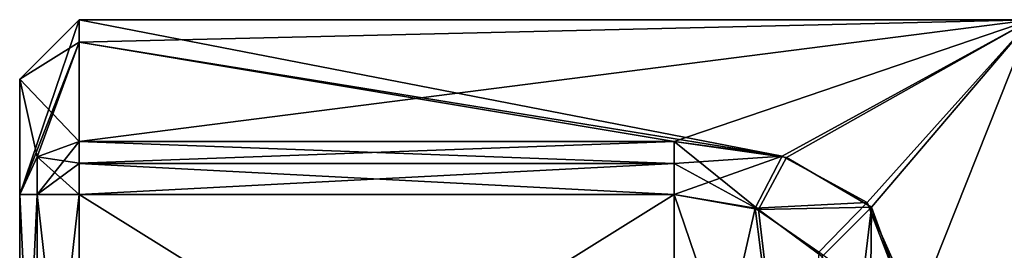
# Model space of a CAD drawing. Extents: x -23 to 470, y -2000 to 0.
# Tile 127 of 198: x -23.1 to -14.83, y -20.69 to -18.75. Entities that reach past the tile are written whole.
import ezdxf

# ---------------------------------------------------------------- set-up
doc = ezdxf.new("R2010")
doc.units = 0
doc.header["$LTSCALE"] = 64.718028
for name, color, linetype in [('10', 7, 'CONTINUOUS'), ('2', 7, 'CONTINUOUS'), ('24', 7, 'CONTINUOUS'), ('25', 7, 'CONTINUOUS'), ('29', 7, 'CONTINUOUS'), ('38', 7, 'CONTINUOUS'), ('42', 7, 'CONTINUOUS'), ('43', 7, 'CONTINUOUS'), ('47', 7, 'CONTINUOUS'), ('51', 7, 'CONTINUOUS'), ('52', 7, 'CONTINUOUS'), ('58', 7, 'CONTINUOUS'), ('59', 7, 'CONTINUOUS'), ('67', 7, 'CONTINUOUS'), ('68', 7, 'CONTINUOUS'), ('9', 7, 'CONTINUOUS')]:
    doc.layers.add(name, color=color, linetype=linetype)

msp = doc.modelspace()

# ---------------------------------------------------------------- linework, layer by layer
at = {"layer": '10', "color": 7, "linetype": 'CONTINUOUS'}
for points in [[(-22.6, -18.75), (-14.6, -18.75), (-16.6928, -19.8955, -4.4586), (-22.6, -18.75)], [(-22.6, -18.9382, -1.8564), (-22.6, -18.75), (-16.6928, -19.8955, -4.4586), (-22.6, -18.9382, -1.8564)], [(-16.6928, -19.8955, -4.4586), (-14.6, -18.75), (-15.9792, -20.286, -5.1046), (-16.6928, -19.8955, -4.4586)], [(-14.6, -18.75), (-14.6, -23.3754, -8.0109), (-15.9792, -20.286, -5.1046), (-14.6, -18.75)], [(-22.6, -19.7731, -4.2286), (-22.6, -18.9382, -1.8564), (-17.6, -19.7731, -4.2286), (-22.6, -19.7731, -4.2286)], [(-17.6, -19.7731, -4.2286), (-22.6, -18.9382, -1.8564), (-16.6928, -19.8955, -4.4586), (-17.6, -19.7731, -4.2286)], [(-15.9792, -20.286, -5.1046), (-14.6, -23.3754, -8.0109), (-15.6, -21.2672, -6.3429), (-15.9792, -20.286, -5.1046)]]:
    msp.add_3dface(points, dxfattribs=at)
at = {"layer": '2', "color": 7, "linetype": 'CONTINUOUS'}
for points in [[(-23.1, -19.2501, 0), (-23.1, -20.2176, -4), (-23.1, -20.2176, 4), (-23.1, -19.2501, 0)], [(-23.1, -20.2176, -4), (-23.1, -23.3363, -4), (-23.1, -20.2176, 4), (-23.1, -20.2176, -4)], [(-23.1, -20.2176, 4), (-23.1, -23.3363, -4), (-23.1, -22.5, 0.0008), (-23.1, -20.2176, 4)], [(-23.1, -23.3363, 4), (-23.1, -20.2176, 4), (-23.1, -22.5, 0.0008), (-23.1, -23.3363, 4)]]:
    msp.add_3dface(points, dxfattribs=at)
at = {"layer": '24', "color": 7, "linetype": 'CONTINUOUS'}
for points in [[(-17.6, -23.3363, -4.5), (-22.6, -23.3363, -4.5), (-17.6, -20.2178, -4.5), (-17.6, -23.3363, -4.5)], [(-22.6, -23.3363, -4.5), (-22.6, -20.2178, -4.5), (-17.6, -20.2178, -4.5), (-22.6, -23.3363, -4.5)]]:
    msp.add_3dface(points, dxfattribs=at)
at = {"layer": '25', "color": 7, "linetype": 'CONTINUOUS'}
for points in [[(-22.6, -20.2178, 4.5), (-22.6, -23.3363, 4.5), (-17.6, -23.3363, 4.5), (-22.6, -20.2178, 4.5)], [(-17.6, -20.2178, 4.5), (-22.6, -20.2178, 4.5), (-17.6, -23.3363, 4.5), (-17.6, -20.2178, 4.5)]]:
    msp.add_3dface(points, dxfattribs=at)
at = {"layer": '29', "color": 7, "linetype": 'CONTINUOUS'}
for points in [[(-17.6, -20.2178, 4.5), (-17.6, -23.3363, 4.5), (-16.5393, -23.3363, 4.9393), (-17.6, -20.2178, 4.5)], [(-17.6, -20.2178, 4.5), (-16.5393, -23.3363, 4.9393), (-16.891, -20.3445, 4.6781), (-17.6, -20.2178, 4.5)], [(-16.891, -20.3445, 4.6781), (-16.5393, -23.3363, 4.9393), (-16.3558, -20.7393, 5.1622), (-16.891, -20.3445, 4.6781)]]:
    msp.add_3dface(points, dxfattribs=at)
at = {"layer": '38', "color": 7, "linetype": 'CONTINUOUS'}
for points in [[(-17.6, -23.3363, -4.5), (-17.6, -20.2178, -4.5), (-16.9194, -20.3336, -4.6633), (-17.6, -23.3363, -4.5)], [(-16.5393, -23.3363, -4.9393), (-17.6, -23.3363, -4.5), (-16.9194, -20.3336, -4.6633), (-16.5393, -23.3363, -4.9393)], [(-16.3841, -20.7032, -5.1215), (-16.5393, -23.3363, -4.9393), (-16.9194, -20.3336, -4.6633), (-16.3841, -20.7032, -5.1215)]]:
    msp.add_3dface(points, dxfattribs=at)
at = {"layer": '42', "color": 7, "linetype": 'CONTINUOUS'}
for points in [[(-17.6, -19.7731, 4.2286), (-22.6, -19.7731, 4.2286), (-22.6, -19.9563, 4.4262), (-17.6, -19.7731, 4.2286)], [(-17.6, -19.9573, 4.4268), (-17.6, -19.7731, 4.2286), (-22.6, -19.9563, 4.4262), (-17.6, -19.9573, 4.4268)], [(-22.6, -20.2178, 4.5), (-17.6, -19.9573, 4.4268), (-22.6, -19.9563, 4.4262), (-22.6, -20.2178, 4.5)], [(-22.6, -20.2178, 4.5), (-17.6, -20.2178, 4.5), (-17.6, -19.9573, 4.4268), (-22.6, -20.2178, 4.5)]]:
    msp.add_3dface(points, dxfattribs=at)
at = {"layer": '43', "color": 7, "linetype": 'CONTINUOUS'}
for points in [[(-16.655, -19.907, 4.4795), (-17.6, -19.7731, 4.2286), (-16.891, -20.3445, 4.6781), (-16.655, -19.907, 4.4795)], [(-16.891, -20.3445, 4.6781), (-17.6, -19.7731, 4.2286), (-17.6, -19.9573, 4.4268), (-16.891, -20.3445, 4.6781)], [(-15.9414, -20.3242, 5.1618), (-16.655, -19.907, 4.4795), (-16.891, -20.3445, 4.6781), (-15.9414, -20.3242, 5.1618)], [(-17.6, -20.2178, 4.5), (-16.891, -20.3445, 4.6781), (-17.6, -19.9573, 4.4268), (-17.6, -20.2178, 4.5)], [(-15.9414, -20.3242, 5.1618), (-16.891, -20.3445, 4.6781), (-16.3558, -20.7393, 5.1622), (-15.9414, -20.3242, 5.1618)], [(-16.1, -21.6311, 6), (-15.9414, -20.3242, 5.1618), (-16.3558, -20.7393, 5.1622), (-16.1, -21.6311, 6)], [(-15.9414, -20.3242, 5.1618), (-16.1, -21.6311, 6), (-15.9536, -21.3738, 6.2424), (-15.9414, -20.3242, 5.1618)], [(-15.6, -21.2672, 6.3429), (-15.9414, -20.3242, 5.1618), (-15.9536, -21.3738, 6.2424), (-15.6, -21.2672, 6.3429)]]:
    msp.add_3dface(points, dxfattribs=at)
at = {"layer": '47', "color": 7, "linetype": 'CONTINUOUS'}
for points in [[(-23.1, -19.2501, 0), (-23.1, -20.2176, 4), (-22.6, -18.75), (-23.1, -19.2501, 0)], [(-23.1, -19.2501, 0), (-22.6, -18.75), (-22.6, -18.9382, -1.8564), (-23.1, -19.2501, 0)], [(-23.1, -20.2176, 4), (-22.6, -18.9379, 1.8547), (-22.6, -18.75), (-23.1, -20.2176, 4)], [(-22.6, -18.9379, 1.8547), (-23.1, -20.2176, 4), (-22.9536, -19.9034, 4.1616), (-22.6, -18.9379, 1.8547)], [(-23.1, -19.2501, 0), (-22.6, -18.9382, -1.8564), (-22.6, -19.7731, -4.2286), (-23.1, -19.2501, 0)], [(-22.6, -19.7731, 4.2286), (-22.6, -18.9379, 1.8547), (-22.9536, -19.9034, 4.1616), (-22.6, -19.7731, 4.2286)], [(-23.1, -20.2176, -4), (-23.1, -19.2501, 0), (-22.9533, -19.9032, -4.1617), (-23.1, -20.2176, -4)], [(-23.1, -19.2501, 0), (-22.6, -19.7731, -4.2286), (-22.9533, -19.9032, -4.1617), (-23.1, -19.2501, 0)]]:
    msp.add_3dface(points, dxfattribs=at)
at = {"layer": '51', "color": 7, "linetype": 'CONTINUOUS'}
for points in [[(-17.6, -19.7731, -4.2286), (-16.6928, -19.8955, -4.4586), (-17.6, -19.9573, -4.4268), (-17.6, -19.7731, -4.2286)], [(-17.6, -20.2178, -4.5), (-16.6928, -19.8955, -4.4586), (-16.9194, -20.3336, -4.6633), (-17.6, -20.2178, -4.5)], [(-16.6928, -19.8955, -4.4586), (-17.6, -20.2178, -4.5), (-17.6, -19.9573, -4.4268), (-16.6928, -19.8955, -4.4586)], [(-16.6928, -19.8955, -4.4586), (-15.9792, -20.286, -5.1046), (-16.9194, -20.3336, -4.6633), (-16.6928, -19.8955, -4.4586)], [(-15.9792, -20.286, -5.1046), (-16.3841, -20.7032, -5.1215), (-16.9194, -20.3336, -4.6633), (-15.9792, -20.286, -5.1046)], [(-15.9792, -20.286, -5.1046), (-15.6, -21.2672, -6.3429), (-16.3841, -20.7032, -5.1215), (-15.9792, -20.286, -5.1046)]]:
    msp.add_3dface(points, dxfattribs=at)
at = {"layer": '52', "color": 7, "linetype": 'CONTINUOUS'}
for points in [[(-22.6, -19.7731, -4.2286), (-17.6, -19.7731, -4.2286), (-17.6, -19.9573, -4.4268), (-22.6, -19.7731, -4.2286)], [(-22.6, -19.7731, -4.2286), (-17.6, -19.9573, -4.4268), (-22.6, -19.9573, -4.4268), (-22.6, -19.7731, -4.2286)], [(-17.6, -20.2178, -4.5), (-22.6, -20.2178, -4.5), (-22.6, -19.9573, -4.4268), (-17.6, -20.2178, -4.5)], [(-17.6, -19.9573, -4.4268), (-17.6, -20.2178, -4.5), (-22.6, -19.9573, -4.4268), (-17.6, -19.9573, -4.4268)]]:
    msp.add_3dface(points, dxfattribs=at)
at = {"layer": '58', "color": 7, "linetype": 'CONTINUOUS'}
for points in [[(-23.1, -23.3363, -4), (-23.1, -20.2176, -4), (-22.9533, -20.2178, -4.3538), (-23.1, -23.3363, -4)], [(-22.9536, -23.3363, -4.3536), (-23.1, -23.3363, -4), (-22.9533, -20.2178, -4.3538), (-22.9536, -23.3363, -4.3536)], [(-22.6, -20.2178, -4.5), (-22.6, -23.3363, -4.5), (-22.9536, -23.3363, -4.3536), (-22.6, -20.2178, -4.5)], [(-22.6, -20.2178, -4.5), (-22.9536, -23.3363, -4.3536), (-22.9533, -20.2178, -4.3538), (-22.6, -20.2178, -4.5)]]:
    msp.add_3dface(points, dxfattribs=at)
at = {"layer": '59', "color": 7, "linetype": 'CONTINUOUS'}
for points in [[(-23.1, -20.2176, 4), (-23.1, -23.3363, 4), (-22.9536, -23.3363, 4.3536), (-23.1, -20.2176, 4)], [(-23.1, -20.2176, 4), (-22.9536, -23.3363, 4.3536), (-22.9538, -20.2178, 4.3533), (-23.1, -20.2176, 4)], [(-22.6, -23.3363, 4.5), (-22.6, -20.2178, 4.5), (-22.9538, -20.2178, 4.3533), (-22.6, -23.3363, 4.5)], [(-22.9536, -23.3363, 4.3536), (-22.6, -23.3363, 4.5), (-22.9538, -20.2178, 4.3533), (-22.9536, -23.3363, 4.3536)]]:
    msp.add_3dface(points, dxfattribs=at)
at = {"layer": '67', "color": 7, "linetype": 'CONTINUOUS'}
for points in [[(-22.6, -19.7731, 4.2286), (-22.9536, -19.9034, 4.1616), (-22.6, -19.9563, 4.4262), (-22.6, -19.7731, 4.2286)], [(-23.1, -20.2176, 4), (-22.9538, -20.2178, 4.3533), (-22.9536, -19.9034, 4.1616), (-23.1, -20.2176, 4)], [(-22.9538, -20.2178, 4.3533), (-22.6, -20.2178, 4.5), (-22.9536, -19.9034, 4.1616), (-22.9538, -20.2178, 4.3533)], [(-22.9536, -19.9034, 4.1616), (-22.6, -20.2178, 4.5), (-22.6, -19.9563, 4.4262), (-22.9536, -19.9034, 4.1616)]]:
    msp.add_3dface(points, dxfattribs=at)
at = {"layer": '68', "color": 7, "linetype": 'CONTINUOUS'}
for points in [[(-22.6, -19.7731, -4.2286), (-22.9533, -20.2178, -4.3538), (-22.9533, -19.9032, -4.1617), (-22.6, -19.7731, -4.2286)], [(-22.9533, -20.2178, -4.3538), (-22.6, -19.7731, -4.2286), (-22.6, -19.9573, -4.4268), (-22.9533, -20.2178, -4.3538)], [(-22.9533, -20.2178, -4.3538), (-23.1, -20.2176, -4), (-22.9533, -19.9032, -4.1617), (-22.9533, -20.2178, -4.3538)], [(-22.6, -20.2178, -4.5), (-22.9533, -20.2178, -4.3538), (-22.6, -19.9573, -4.4268), (-22.6, -20.2178, -4.5)]]:
    msp.add_3dface(points, dxfattribs=at)
at = {"layer": '9', "color": 7, "linetype": 'CONTINUOUS'}
for points in [[(-17.6, -19.7731, 4.2286), (-14.6, -18.75), (-22.6, -19.7731, 4.2286), (-17.6, -19.7731, 4.2286)], [(-22.6, -19.7731, 4.2286), (-14.6, -18.75), (-22.6, -18.9379, 1.8547), (-22.6, -19.7731, 4.2286)], [(-22.6, -18.9379, 1.8547), (-14.6, -18.75), (-22.6, -18.75), (-22.6, -18.9379, 1.8547)], [(-16.655, -19.907, 4.4795), (-14.6, -18.75), (-17.6, -19.7731, 4.2286), (-16.655, -19.907, 4.4795)], [(-15.9414, -20.3242, 5.1618), (-14.6, -18.75), (-16.655, -19.907, 4.4795), (-15.9414, -20.3242, 5.1618)], [(-15.6, -21.2672, 6.3429), (-14.6, -18.75), (-15.9414, -20.3242, 5.1618), (-15.6, -21.2672, 6.3429)], [(-14.6, -23.3754, 8.0109), (-14.6, -18.75), (-15.6, -21.2672, 6.3429), (-14.6, -23.3754, 8.0109)]]:
    msp.add_3dface(points, dxfattribs=at)

doc.saveas('drawing.dxf')
